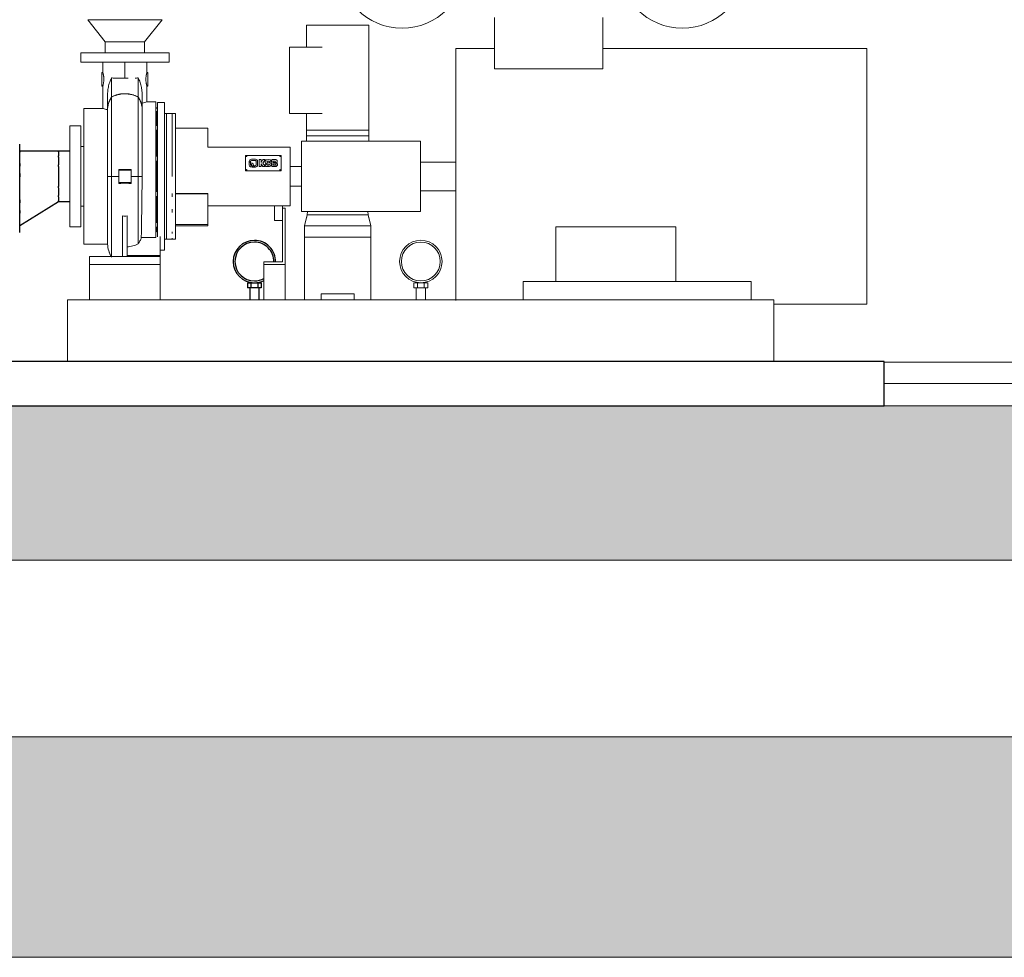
# Model space of a CAD drawing. Header units: centimetres. Extents: x -1589 to 108054, y -205274 to 31709.
# Tile 210 of 256: x 22280 to 22503, y 27257 to 27469. Entities that reach past the tile are written whole.
import ezdxf

# ---------------------------------------------------------------- set-up
doc = ezdxf.new("R2010")
doc.units = ezdxf.units.CM
doc.header["$LTSCALE"] = 0.01
doc.header["$MEASUREMENT"] = 0
doc.layers.add('2_stropy.ISTN', color=7, linetype='Continuous')
for name, color, linetype, lineweight in [('A-ANNO-NOTE', 7, 'Continuous', 30), ('M-EQPM', 7, 'Continuous', 18), ('P-PIPE', 7, 'Continuous', 9)]:
    doc.layers.add(name, color=color, linetype=linetype, lineweight=lineweight)
doc.layers.add('A-FLOR', color=7, linetype='Continuous', lineweight=25, true_color=0x007f00)
doc.layers.add('Etanorm FXV 3e configured-BIM Data 100-080-250 LOD-200_dwg', color=7, linetype='Continuous', lineweight=18, true_color=0x767676)

msp = doc.modelspace()

# ---------------------------------------------------------------- hatches: boundary and pattern name
at = {"layer": '2_stropy.ISTN', "linetype": 'Continuous', "lineweight": 5}
for points in [[(22715.16588, 27346.83463), (22038.63552, 27346.83463), (22038.63552, 27381.83463), (22715.16588, 27381.83463)], [(22715.16588, 27266.83463), (22715.16588, 27306.83463), (21947.63525, 27306.83463), (21947.63525, 27266.83463)], [(22715.16588, 27256.83463), (22715.16588, 27266.83463), (21947.63525, 27266.83463), (21947.63525, 27256.83463)]]:
    msp.add_hatch(color=8, dxfattribs=at).paths.add_polyline_path(points)

# ---------------------------------------------------------------- linework, layer by layer
at = {"color": 26, "lineweight": 18, "true_color": 0x7f1f00}
for p, q in [((22387.24914, 27469.83463), (22387.24914, 27458.18158)), ((22411.74914, 27458.18158), (22411.74914, 27469.83463)), ((22387.24914, 27462.83463), (22378.49914, 27462.83463)), ((22378.49914, 27433.83463), (22378.49914, 27462.83463)), ((22471.59914, 27462.83463), (22411.74914, 27462.83463)), ((22471.59914, 27462.83463), (22471.59914, 27433.83463)), ((22293.49914, 27461.83463), (22293.49914, 27459.73463)), ((22293.49914, 27461.83463), (22313.49914, 27461.83463)), ((22313.49914, 27459.73463), (22293.49914, 27459.73463)), ((22298.49914, 27459.73463), (22298.49914, 27457.36546)), ((22308.49914, 27457.36546), (22308.49914, 27459.73463)), ((22313.49914, 27459.73463), (22313.49914, 27461.83463)), ((22411.74914, 27458.18158), (22387.24914, 27458.18158)), ((22298.49978, 27457.36613), (22298.29914, 27457.36613)), ((22298.29914, 27455.83463), (22298.29914, 27457.36613)), ((22298.29914, 27455.83463), (22298.29914, 27454.30313)), ((22300.49914, 27456.13617), (22300.49914, 27451.84302)), ((22306.49914, 27451.84302), (22306.49914, 27456.13617)), ((22308.69914, 27457.36613), (22308.4985, 27457.36613)), ((22308.69914, 27457.36613), (22308.69914, 27455.83463)), ((22308.69914, 27454.30313), (22308.69914, 27455.83463)), ((22298.29914, 27454.30313), (22298.49978, 27454.30313)), ((22298.49914, 27454.3038), (22298.49914, 27449.23826)), ((22308.4985, 27454.30313), (22308.69914, 27454.30313)), ((22308.49914, 27450.73449), (22308.49914, 27454.3038)), ((22298.49953, 27449.23863), (22294.19914, 27449.23863)), ((22294.19914, 27433.83463), (22294.19914, 27449.23863)), ((22299.57582, 27448.96087), (22299.57581, 27448.99732)), ((22310.49914, 27450.73463), (22308.49898, 27450.73463)), ((22310.49914, 27419.95043), (22310.49914, 27450.73463)), ((22310.90914, 27449.35648), (22310.49914, 27449.35648)), ((22310.90914, 27449.35648), (22310.49914, 27449.35648)), ((22310.69914, 27449.23863), (22310.49914, 27449.23863)), ((22310.69914, 27448.58843), (22310.69914, 27445.30492)), ((22312.50914, 27450.58463), (22310.90914, 27450.58463)), ((22310.90914, 27433.83463), (22310.90914, 27450.58463)), ((22312.50914, 27450.58463), (22312.50914, 27433.83463)), ((22310.90914, 27448.08463), (22310.49914, 27448.08463)), ((22310.69914, 27448.25648), (22310.90914, 27448.25648)), ((22310.69914, 27448.25648), (22310.90914, 27448.25648)), ((22314.20914, 27448.08463), (22312.50914, 27448.08463)), ((22314.95914, 27448.08463), (22312.90914, 27448.08463)), ((22312.90914, 27433.83463), (22312.90914, 27448.08463)), ((22314.20914, 27448.08463), (22314.20914, 27433.83463)), ((22314.95914, 27448.08463), (22314.95914, 27433.83463)), ((22293.49914, 27445.28463), (22290.99914, 27445.28463)), ((22290.99914, 27422.38463), (22290.99914, 27445.28463)), ((22293.49914, 27445.28463), (22293.49914, 27422.38463)), ((22310.90914, 27445.34479), (22310.49914, 27445.34479)), ((22310.49914, 27444.24479), (22310.90914, 27444.24479)), ((22310.69914, 27444.34478), (22310.69914, 27438.32586)), ((22322.30914, 27444.73463), (22314.95914, 27444.73463)), ((22322.30914, 27444.73463), (22322.30914, 27440.48463)), ((22294.19914, 27440.58463), (22293.49914, 27440.58463)), ((22322.30914, 27440.48463), (22340.94314, 27440.48463)), ((22340.94314, 27427.18463), (22340.94314, 27440.48463)), ((22310.90914, 27438.39633), (22310.49914, 27438.39633)), ((22302.09914, 27435.23463), (22302.09914, 27435.40212)), ((22302.09914, 27435.23463), (22302.09914, 27432.43463)), ((22304.89914, 27435.23463), (22302.09914, 27435.23463)), ((22304.89914, 27435.40212), (22304.89914, 27435.23463)), ((22304.89914, 27432.43463), (22304.89914, 27435.23463)), ((22310.49914, 27437.29633), (22310.90914, 27437.29633)), ((22310.69914, 27437.38092), (22310.69914, 27430.28811)), ((22343.49914, 27436.08463), (22340.94314, 27436.08463)), ((22378.49914, 27437.08463), (22370.49914, 27437.08463)), ((22294.19914, 27433.83463), (22294.19914, 27418.43064)), ((22300.49914, 27433.83463), (22299.57578, 27433.83463)), ((22300.49914, 27415.5406), (22300.49914, 27433.83463)), ((22306.49914, 27433.83463), (22306.49914, 27418.52855)), ((22307.13319, 27433.83463), (22306.49914, 27433.83463)), ((22307.40902, 27433.83463), (22307.14724, 27433.83463)), ((22310.90914, 27420.08907), (22310.90914, 27433.83463)), ((22312.50914, 27417.08463), (22312.50914, 27433.83463)), ((22312.90914, 27433.83463), (22312.90914, 27419.58463)), ((22314.95914, 27424.20071), (22314.95914, 27433.83463)), ((22378.49914, 27433.83463), (22378.49914, 27405.69699)), ((22471.59914, 27433.83463), (22471.59914, 27404.83463)), ((22302.09914, 27432.43463), (22302.09914, 27432.2166)), ((22304.89914, 27432.43463), (22302.09914, 27432.43463)), ((22304.89914, 27432.2166), (22304.89914, 27432.43463)), ((22340.94314, 27431.58463), (22343.49914, 27431.58463)), ((22310.90914, 27430.37294), (22310.49914, 27430.37294)), ((22310.49914, 27429.27294), (22310.90914, 27429.27294)), ((22310.69914, 27429.33932), (22310.69914, 27423.32677)), ((22314.20914, 27429.97325), (22314.20914, 27429.21781)), ((22322.30914, 27429.93463), (22314.95914, 27429.93463)), ((22322.30914, 27429.83463), (22314.95914, 27429.83463)), ((22322.30914, 27429.93463), (22322.30914, 27429.83463)), ((22322.30914, 27429.83463), (22322.30914, 27422.93463)), ((22370.49914, 27430.58463), (22378.49914, 27430.58463)), ((22293.49914, 27427.08463), (22294.19914, 27427.08463)), ((22314.20914, 27426.39524), (22314.20914, 27425.61556)), ((22340.94314, 27427.18463), (22322.30914, 27427.18463)), ((22337.40914, 27427.18463), (22337.40914, 27423.83463)), ((22339.20914, 27426.63463), (22339.20914, 27427.18463)), ((22339.20914, 27414.43463), (22339.20914, 27426.63463)), ((22339.80914, 27426.63463), (22339.20914, 27426.63463)), ((22339.80914, 27413.83463), (22339.80914, 27426.63463)), ((22302.99914, 27415.63463), (22302.99914, 27424.85995)), ((22303.99914, 27415.63463), (22303.99914, 27424.85995)), ((22314.95914, 27422.93463), (22314.95914, 27424.20071)), ((22290.99914, 27422.38463), (22293.49914, 27422.38463)), ((22310.90914, 27423.42448), (22310.49914, 27423.42448)), ((22310.49914, 27422.32448), (22310.90914, 27422.32448)), ((22310.69914, 27422.36994), (22310.69914, 27421.25092)), ((22314.95914, 27419.58463), (22314.95914, 27422.93463)), ((22314.95914, 27422.93463), (22322.30914, 27422.93463)), ((22314.95914, 27422.63463), (22322.30914, 27422.63463)), ((22322.30914, 27422.93463), (22322.30914, 27422.63463)), ((22337.40914, 27423.83463), (22339.20914, 27423.83463)), ((22401.09914, 27422.39883), (22428.29914, 27422.39883)), ((22401.09914, 27422.39883), (22401.09914, 27410.03463)), ((22428.29914, 27410.03463), (22428.29914, 27422.39883)), ((22310.49914, 27419.95043), (22307.21683, 27419.95043)), ((22310.49914, 27421.25092), (22310.69914, 27421.25092)), ((22311.49914, 27415.88463), (22311.49914, 27420.18974)), ((22312.50914, 27419.58463), (22314.20914, 27419.58463)), ((22312.90914, 27419.58463), (22314.95914, 27419.58463)), ((22314.20914, 27421.28145), (22314.20914, 27420.87238)), ((22314.20914, 27419.83238), (22314.20914, 27419.72968)), ((22314.20914, 27419.72259), (22314.20914, 27419.58463)), ((22294.19914, 27418.43064), (22299.5826, 27418.43064)), ((22299.61283, 27418.0508), (22299.5826, 27418.43064)), ((22299.74937, 27417.28374), (22299.662, 27417.70303)), ((22311.49914, 27415.63463), (22295.49914, 27415.63463)), ((22295.49914, 27415.63463), (22295.49914, 27413.83463)), ((22300.00624, 27416.48493), (22299.83798, 27416.96225)), ((22300.42944, 27415.6319), (22300.11662, 27416.22707)), ((22311.49914, 27415.88463), (22303.99914, 27415.88463)), ((22311.49914, 27417.08463), (22312.50914, 27417.08463)), ((22311.49914, 27415.88463), (22311.49914, 27415.63463)), ((22311.49914, 27413.83463), (22311.49914, 27415.63463)), ((22295.49914, 27413.83463), (22311.49914, 27413.83463)), ((22339.20914, 27414.43463), (22335.00914, 27414.43463)), ((22335.00914, 27414.43463), (22335.00914, 27413.83463)), ((22335.00914, 27413.83463), (22339.80914, 27413.83463)), ((22393.69914, 27405.83463), (22393.69914, 27410.03463)), ((22445.39914, 27410.03463), (22393.69914, 27410.03463)), ((22445.39914, 27405.83463), (22445.39914, 27410.03463)), ((22290.49914, 27405.83463), (22450.49914, 27405.83463)), ((22290.49914, 27405.83463), (22290.49914, 27391.83463)), ((22450.49914, 27391.83463), (22450.49914, 27405.83463)), ((22450.49914, 27404.83463), (22471.59914, 27404.83463))]:
    msp.add_line(p, q, dxfattribs=at)
at = {"color": 253, "lineweight": 18, "true_color": 0x999999}
for p, q in [((22370.49914, 27441.83463), (22343.49914, 27441.83463)), ((22343.49914, 27433.83463), (22343.49914, 27441.83463)), ((22370.49914, 27441.83463), (22370.49914, 27433.83463)), ((22343.49914, 27433.83463), (22343.49914, 27425.83463)), ((22370.49914, 27425.83463), (22370.49914, 27433.83463)), ((22343.49914, 27425.83463), (22370.49914, 27425.83463)), ((22295.49914, 27413.83463), (22295.49914, 27405.83463)), ((22311.49914, 27413.83463), (22311.49914, 27405.83463)), ((22339.80914, 27413.83463), (22335.00914, 27413.83463)), ((22335.00914, 27413.83463), (22335.00914, 27405.83463)), ((22339.80914, 27413.83463), (22339.80914, 27405.83463))]:
    msp.add_line(p, q, dxfattribs=at)
at = {"color": 26, "lineweight": 18, "true_color": 0x7f1f00, "flags": 128}
for points in [[(22303.49914, 27459.73463), (22303.49914, 27458.84581), (22303.49914, 27457.45139), (22303.49914, 27456.05698)], [(22303.49914, 27456.05698), (22303.49914, 27457.45139), (22303.49914, 27458.84581), (22303.49914, 27459.73463)], [(22299.57578, 27448.94458), (22299.57578, 27449.01282), (22299.57578, 27449.0827), (22299.57578, 27449.15421), (22299.57578, 27449.22734), (22299.57578, 27449.30209), (22299.57578, 27449.37843), (22299.57578, 27449.45636), (22299.57578, 27449.53587), (22299.57578, 27449.61696), (22299.57578, 27449.6996), (22299.57578, 27449.7838), (22299.57578, 27449.86953), (22299.57578, 27449.95679), (22299.57578, 27450.04556), (22299.57578, 27450.13584), (22299.57578, 27450.22762), (22299.57578, 27450.32087), (22299.57578, 27450.41559), (22299.57578, 27450.51177), (22299.57578, 27450.60939), (22299.57578, 27450.70844), (22299.57578, 27450.80892), (22299.57578, 27450.91079), (22299.57578, 27451.01406), (22299.57578, 27451.11871), (22299.57578, 27451.22472), (22299.57578, 27451.33209), (22299.57578, 27451.44079), (22299.57578, 27451.55081), (22299.57578, 27451.66214), (22299.57578, 27451.77477), (22299.57578, 27451.88868), (22299.57578, 27452.00385), (22299.57578, 27452.04409)], [(22306.49914, 27433.83463), (22306.49973, 27436.28826), (22306.49913, 27438.70772), (22306.50013, 27441.05528), (22306.49964, 27443.29531), (22306.49963, 27445.39483), (22306.50014, 27447.32201), (22306.49913, 27449.05118), (22306.49973, 27450.55264), (22306.49914, 27451.80586)], [(22307.30791, 27450.00108), (22306.99708, 27450.95539), (22306.49914, 27451.84302)], [(22307.4225, 27452.0434), (22307.4225, 27451.9278), (22307.4225, 27451.81346), (22307.4225, 27451.7004), (22307.4225, 27451.58862), (22307.4225, 27451.47815), (22307.4225, 27451.36899), (22307.4225, 27451.26117), (22307.4225, 27451.1547), (22307.4225, 27451.04958), (22307.4225, 27450.94584), (22307.4225, 27450.84349), (22307.4225, 27450.74254), (22307.4225, 27450.643), (22307.4225, 27450.54489), (22307.4225, 27450.44822), (22307.4225, 27450.353), (22307.4225, 27450.25924), (22307.4225, 27450.16696), (22307.4225, 27450.07617), (22307.4225, 27449.98689), (22307.4225, 27449.89911), (22307.4225, 27449.81285), (22307.4225, 27449.72813), (22307.4225, 27449.64496), (22307.4225, 27449.56334), (22307.4225, 27449.51686)], [(22299.57578, 27433.83463), (22299.57578, 27433.99416), (22299.57578, 27434.15367), (22299.57578, 27434.31316), (22299.57578, 27434.4726), (22299.57578, 27434.63199), (22299.57578, 27434.7913), (22299.57578, 27434.95054), (22299.57578, 27435.10967), (22299.57578, 27435.26869), (22299.57578, 27435.42759), (22299.57578, 27435.58634), (22299.57578, 27435.74494), (22299.57578, 27435.90337), (22299.57578, 27436.06163), (22299.57578, 27436.21968), (22299.57578, 27436.37752), (22299.57578, 27436.53514), (22299.57578, 27436.69253), (22299.57578, 27436.84966), (22299.57578, 27437.00652), (22299.57578, 27437.16311), (22299.57578, 27437.3194), (22299.57578, 27437.47538), (22299.57578, 27437.63105), (22299.57578, 27437.78638), (22299.57578, 27437.94136), (22299.57578, 27438.09598), (22299.57578, 27438.25023), (22299.57578, 27438.40408), (22299.57578, 27438.55754), (22299.57578, 27438.71057), (22299.57578, 27438.86318), (22299.57578, 27439.01535), (22299.57578, 27439.16706), (22299.57578, 27439.3183), (22299.57578, 27439.46905), (22299.57578, 27439.61931), (22299.57578, 27439.76906), (22299.57578, 27439.91829), (22299.57578, 27440.06698), (22299.57578, 27440.21513), (22299.57578, 27440.36271), (22299.57578, 27440.50971), (22299.57578, 27440.65613), (22299.57578, 27440.80195), (22299.57578, 27440.94715), (22299.57578, 27441.09173), (22299.57578, 27441.23567), (22299.57578, 27441.37895), (22299.57578, 27441.52158), (22299.57578, 27441.66352), (22299.57578, 27441.80478), (22299.57578, 27441.94533), (22299.57578, 27442.08517), (22299.57578, 27442.22428), (22299.57578, 27442.36265), (22299.57578, 27442.50027), (22299.57578, 27442.63713), (22299.57578, 27442.77321), (22299.57578, 27442.90851), (22299.57578, 27443.04301), (22299.57578, 27443.17669), (22299.57578, 27443.30955), (22299.57578, 27443.44158), (22299.57578, 27443.57276), (22299.57578, 27443.70309), (22299.57578, 27443.83254), (22299.57578, 27443.96112), (22299.57578, 27444.0888), (22299.57578, 27444.21558), (22299.57578, 27444.34144), (22299.57578, 27444.46638), (22299.57578, 27444.59039), (22299.57578, 27444.71344), (22299.57578, 27444.83554), (22299.57578, 27444.95667), (22299.57578, 27445.07682), (22299.57578, 27445.19597), (22299.57578, 27445.31413), (22299.57578, 27445.43128), (22299.57578, 27445.5474), (22299.57578, 27445.6625), (22299.57578, 27445.77655), (22299.57578, 27445.88955), (22299.57578, 27446.00149), (22299.57578, 27446.11235), (22299.57578, 27446.22214), (22299.57578, 27446.33083), (22299.57578, 27446.43843), (22299.57578, 27446.54491), (22299.57578, 27446.65027), (22299.57578, 27446.75451), (22299.57578, 27446.8576), (22299.57578, 27446.95955), (22299.57578, 27447.06035), (22299.57578, 27447.15998), (22299.57578, 27447.25843), (22299.57578, 27447.3557), (22299.57578, 27447.45179), (22299.57578, 27447.54667), (22299.57578, 27447.64034), (22299.57578, 27447.7328), (22299.57578, 27447.82403), (22299.57578, 27447.91404), (22299.57578, 27448.0028), (22299.57578, 27448.09031), (22299.57578, 27448.17657), (22299.57578, 27448.26157), (22299.57578, 27448.34529), (22299.57578, 27448.42774), (22299.57578, 27448.5089), (22299.57578, 27448.58877), (22299.57578, 27448.66734), (22299.57578, 27448.7446), (22299.57578, 27448.82055), (22299.57578, 27448.89518), (22299.57578, 27448.96848), (22299.57578, 27448.98003)], [(22307.40902, 27433.83463), (22307.40927, 27435.92567), (22307.41, 27437.98462), (22307.41116, 27439.9798), (22307.41267, 27441.88055), (22307.41442, 27443.65763), (22307.41628, 27445.28371), (22307.41812, 27446.73382), (22307.41978, 27447.98566), (22307.42115, 27449.01979)], [(22299.57578, 27421.45981), (22299.57578, 27421.54861), (22299.57578, 27421.6387), (22299.57578, 27421.73005), (22299.57578, 27421.82267), (22299.57578, 27421.91655), (22299.57578, 27422.01166), (22299.57578, 27422.10802), (22299.57578, 27422.2056), (22299.57578, 27422.3044), (22299.57578, 27422.4044), (22299.57578, 27422.50561), (22299.57578, 27422.60801), (22299.57578, 27422.71158), (22299.57578, 27422.81633), (22299.57578, 27422.92224), (22299.57578, 27423.0293), (22299.57578, 27423.1375), (22299.57578, 27423.24683), (22299.57578, 27423.35728), (22299.57578, 27423.46884), (22299.57578, 27423.5815), (22299.57578, 27423.69524), (22299.57578, 27423.81007), (22299.57578, 27423.92596), (22299.57578, 27424.04292), (22299.57578, 27424.16091), (22299.57578, 27424.27994), (22299.57578, 27424.4), (22299.57578, 27424.52106), (22299.57578, 27424.64313), (22299.57578, 27424.76618), (22299.57578, 27424.89022), (22299.57578, 27425.01522), (22299.57578, 27425.14117), (22299.57578, 27425.26807), (22299.57578, 27425.39589), (22299.57578, 27425.52464), (22299.57578, 27425.65429), (22299.57578, 27425.78484), (22299.57578, 27425.91627), (22299.57578, 27426.04856), (22299.57578, 27426.18172), (22299.57578, 27426.31572), (22299.57578, 27426.45055), (22299.57578, 27426.5862), (22299.57578, 27426.72266), (22299.57578, 27426.85992), (22299.57578, 27426.99795), (22299.57578, 27427.13675), (22299.57578, 27427.27631), (22299.57578, 27427.41661), (22299.57578, 27427.55764), (22299.57578, 27427.69938), (22299.57578, 27427.84183), (22299.57578, 27427.98497), (22299.57578, 27428.12878), (22299.57578, 27428.27325), (22299.57578, 27428.41838), (22299.57578, 27428.56413), (22299.57578, 27428.71051), (22299.57578, 27428.8575), (22299.57578, 27429.00508), (22299.57578, 27429.15324), (22299.57578, 27429.30196), (22299.57578, 27429.45124), (22299.57578, 27429.60106), (22299.57578, 27429.7514), (22299.57578, 27429.90225), (22299.57578, 27430.05359), (22299.57578, 27430.20542), (22299.57578, 27430.35771), (22299.57578, 27430.51046), (22299.57578, 27430.66365), (22299.57578, 27430.81726), (22299.57578, 27430.97128), (22299.57578, 27431.12569), (22299.57578, 27431.28049), (22299.57578, 27431.43565), (22299.57578, 27431.59116), (22299.57578, 27431.74702), (22299.57578, 27431.90319), (22299.57578, 27432.05967), (22299.57578, 27432.21645), (22299.57578, 27432.3735), (22299.57578, 27432.53082), (22299.57578, 27432.68839), (22299.57578, 27432.84619), (22299.57578, 27433.00421), (22299.57578, 27433.16243), (22299.57578, 27433.32085), (22299.57578, 27433.47944), (22299.57578, 27433.63819), (22299.57578, 27433.79708), (22299.57578, 27433.95611), (22299.57578, 27434.11525), (22299.57578, 27434.17928)], [(22307.21683, 27419.95043), (22307.24142, 27421.20973), (22307.26773, 27422.65225), (22307.29465, 27424.25701), (22307.32108, 27426.00069), (22307.34598, 27427.85795), (22307.3684, 27429.80178), (22307.38754, 27431.80396), (22307.4028, 27433.83463)]]:
    msp.add_lwpolyline(points, dxfattribs=at)
at = {"color": 26, "lineweight": 18, "true_color": 0x7f1f00}
msp.add_arc((22305.57578, 27418.71656), 6, 182.7647278, 211.0035903, dxfattribs=at)
for centre, ratio, start_param, end_param in [((22305.57578, 27448.94458), 0.906307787, 2.579435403, 3.145291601), ((22303.49914, 27447.13371), 0.906307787, 1.576780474, 2.094395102), ((22303.49914, 27447.13371), 0.906307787, 1.963495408, 2.094395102), ((22303.49914, 27447.13371), 0.906307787, 1.832595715, 1.958259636), ((22303.49914, 27447.13371), 0.906307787, 1.701696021, 1.82667531), ((22303.49914, 27447.13371), 0.906307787, 1.576823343, 1.699585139), ((22303.49914, 27447.13371), 0.906307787, 1.047197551, 1.576780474), ((22303.49914, 27447.13371), 0.906307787, 1.570796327, 1.573455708), ((22303.49914, 27447.13371), 0.906307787, 1.374865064, 1.439896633), ((22303.49914, 27447.13371), 0.906307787, 1.236958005, 1.308996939), ((22303.49914, 27447.13371), 0.906307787, 1.047197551, 1.178097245), ((22305.57578, 27448.98003), 0.891006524, 3.13835778, 3.14159888)]:
    msp.add_ellipse(centre, major_axis=(6, 0), ratio=ratio, start_param=start_param, end_param=end_param, dxfattribs=at)
for points, knots in [([(22298.73946, 27455.83463), (22298.73821, 27455.92441), (22298.732, 27456.10366), (22298.71598, 27456.32013), (22298.69632, 27456.48477), (22298.67801, 27456.60306), (22298.65805, 27456.71539), (22298.63868, 27456.82105), (22298.61874, 27456.91908), (22298.59716, 27457.00879), (22298.57622, 27457.08975), (22298.55806, 27457.16148), (22298.54204, 27457.22342), (22298.52691, 27457.27488), (22298.51435, 27457.31539), (22298.50854, 27457.33485), (22298.50628, 27457.34265)], [0, 0, 0, 0, 0.0555555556, 0.1111111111, 0.1388888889, 0.1666666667, 0.1944444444, 0.2222222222, 0.25, 0.2777777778, 0.3055555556, 0.3333333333, 0.3611111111, 0.3888888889, 0.4166666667, 0.4444444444, 0.4444444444, 0.4444444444, 0.4444444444]), ([(22299.57761, 27451.82551), (22299.57487, 27452.01571), (22299.57751, 27452.3967), (22299.60569, 27452.96914), (22299.66561, 27453.52855), (22299.76001, 27454.08559), (22299.88779, 27454.63003), (22300.1023, 27455.32363), (22300.32175, 27455.81838), (22300.49914, 27456.13617)], [0.4, 0.4, 0.4, 0.4, 0.475, 0.55, 0.625, 0.7, 0.775, 0.85, 1, 1, 1, 1]), ([(22306.49914, 27456.13617), (22306.68248, 27455.80516), (22306.98267, 27455.11633), (22307.25584, 27454.08921), (22307.36683, 27453.25408), (22307.41043, 27452.6616), (22307.42397, 27452.21495), (22307.42207, 27451.86632), (22307.41707, 27451.66751), (22307.41556, 27451.61783)], [0, 0, 0, 0, 0.2, 0.4, 0.55, 0.625, 0.7, 0.775, 0.8, 0.8, 0.8, 0.8]), ([(22308.49197, 27457.34257), (22308.48736, 27457.32694), (22308.47644, 27457.29193), (22308.45623, 27457.22334), (22308.44278, 27457.17173), (22308.43125, 27457.1255), (22308.41844, 27457.07608), (22308.40107, 27457.00849), (22308.37943, 27456.91862), (22308.35949, 27456.82048), (22308.34013, 27456.71486), (22308.3202, 27456.60266), (22308.30192, 27456.48454), (22308.2823, 27456.32008), (22308.26629, 27456.10368), (22308.26007, 27455.92444), (22308.25881, 27455.83463)], [0.5555555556, 0.5555555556, 0.5555555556, 0.5555555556, 0.6111111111, 0.6388888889, 0.6666666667, 0.6805555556, 0.6944444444, 0.7222222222, 0.75, 0.7777777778, 0.8055555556, 0.8333333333, 0.8611111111, 0.8888888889, 0.9444444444, 1, 1, 1, 1]), ([(22308.49208, 27454.32676), (22308.48974, 27454.33445), (22308.47953, 27454.36821), (22308.4564, 27454.44777), (22308.42657, 27454.55875), (22308.40138, 27454.65991), (22308.37493, 27454.77462), (22308.34109, 27454.93938), (22308.28345, 27455.28083), (22308.25992, 27455.60158), (22308.25881, 27455.83463)], [0.5555555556, 0.5555555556, 0.5555555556, 0.5555555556, 0.5833333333, 0.6527777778, 0.6875, 0.7222222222, 0.7569444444, 0.7916666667, 0.8611111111, 1, 1, 1, 1]), ([(22299.60639, 27449.45565), (22299.62402, 27449.61296), (22299.70283, 27450.10087), (22299.96189, 27450.91402), (22300.29823, 27451.51485), (22300.49914, 27451.8052)], [0.1759312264, 0.1759312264, 0.1759312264, 0.1759312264, 0.3333333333, 0.6666666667, 1, 1, 1, 1]), ([(22300.49914, 27433.83463), (22300.49834, 27435.4734), (22300.50021, 27437.93486), (22300.49764, 27441.07306), (22300.49935, 27444.44075), (22300.49862, 27448.43702), (22300.49814, 27450.86913), (22300.49914, 27451.8052)], [0, 0, 0, 0, 0.222222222, 0.333333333, 0.444444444, 0.722222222, 1, 1, 1, 1]), ([(22300.49914, 27451.8052), (22300.86923, 27451.9976), (22301.63222, 27452.306), (22302.76956, 27452.52473), (22303.65637, 27452.54534), (22304.27659, 27452.49385), (22304.74376, 27452.42097), (22305.20438, 27452.31553), (22305.79524, 27452.13367), (22306.22229, 27451.94932), (22306.49914, 27451.8052)], [0, 0, 0, 0, 0.2, 0.4, 0.55, 0.625, 0.7, 0.775, 0.85, 1, 1, 1, 1]), ([(22299.5511, 27448.93006), (22299.45144, 27448.9561), (22299.14848, 27449.03824), (22298.74975, 27449.15782), (22298.53325, 27449.22758), (22298.49923, 27449.23857), (22298.49921, 27449.23858)], [0.0695510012, 0.0695510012, 0.0695510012, 0.0695510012, 0.125, 0.25, 0.375, 0.4418750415, 0.4418750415, 0.4418750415, 0.4418750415]), ([(22307.42919, 27450.45082), (22307.64709, 27450.50438), (22308.05456, 27450.60435), (22308.41952, 27450.7113), (22308.49899, 27450.73463), (22308.49912, 27450.73464)], [0.0168062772, 0.0168062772, 0.0168062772, 0.0168062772, 0.125, 0.25, 0.3553048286, 0.3553048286, 0.3553048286, 0.3553048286]), ([(22299.5826, 27418.43064), (22299.5825, 27418.43064), (22299.58185, 27418.62746), (22299.57882, 27419.51363), (22299.57579, 27420.94254), (22299.57546, 27422.87885), (22299.57899, 27424.48834), (22299.58254, 27425.3914), (22299.58279, 27425.4537)], [0, 0, 0, 0, 0.125, 0.25, 0.375, 0.5, 0.625, 0.6342125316, 0.6342125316, 0.6342125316, 0.6342125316])]:
    msp.add_open_spline(points, degree=3, knots=knots, dxfattribs=at)
for points in [[(22298.73946, 27455.83463), (22298.73901, 27455.7414), (22298.73348, 27455.56018), (22298.71263, 27455.30721), (22298.67901, 27455.06373), (22298.63912, 27454.8449), (22298.59667, 27454.65693), (22298.55725, 27454.50253), (22298.525, 27454.38997), (22298.51101, 27454.34234), (22298.50631, 27454.3267)], [(22300.49914, 27456.13617), (22300.71305, 27456.11102), (22300.94006, 27456.09151), (22301.17749, 27456.0795)], [(22300.49914, 27456.13617), (22300.71305, 27456.11102), (22301.16708, 27456.07201), (22301.91059, 27456.05842), (22302.69521, 27456.05667), (22303.23127, 27456.05635), (22303.49914, 27456.05698)], [(22300.61939, 27456.12402), (22300.57898, 27456.12781), (22300.53889, 27456.13185), (22300.49914, 27456.13617)], [(22301.20075, 27456.07835), (22301.43109, 27456.06719), (22301.67106, 27456.06287), (22301.91744, 27456.0604)], [(22301.94787, 27456.0601), (22302.19295, 27456.05779), (22302.44421, 27456.05724), (22302.69846, 27456.05688)], [(22303.46323, 27456.05694), (22303.21824, 27456.05609), (22302.71819, 27456.05735), (22302.2052, 27456.06183), (22301.95173, 27456.06564)], [(22302.71483, 27456.05686), (22302.96241, 27456.05652), (22303.21275, 27456.05637), (22303.4631, 27456.0569)], [(22304.22789, 27456.06213), (22304.09887, 27456.06097), (22303.8421, 27456.05887), (22303.58618, 27456.05739), (22303.46323, 27456.05694)], [(22305.82061, 27456.07944), (22306.05828, 27456.09145), (22306.28521, 27456.11098), (22306.49914, 27456.13617)], [(22306.49914, 27456.13617), (22306.44934, 27456.13125), (22306.39904, 27456.12671), (22306.34828, 27456.12254)], [(22306.49914, 27451.8052), (22306.69377, 27451.52379), (22307.02167, 27450.94201), (22307.33434, 27449.99409), (22307.41347, 27449.34883), (22307.42153, 27449.01979)], [(22298.49921, 27449.23858), (22298.4992, 27449.23858), (22298.50812, 27449.2357), (22298.52601, 27449.22993)], [(22299.57582, 27448.92447), (22299.57619, 27449.01371), (22299.57891, 27449.10255), (22299.584, 27449.19106)], [(22307.41907, 27449.86105), (22307.43506, 27449.62616), (22307.43588, 27449.34498), (22307.42153, 27449.01979)], [(22308.49912, 27450.73464), (22308.49913, 27450.73464), (22308.49789, 27450.73427), (22308.49539, 27450.73352)], [(22302.09914, 27435.40212), (22302.41184, 27435.38189), (22303.03611, 27435.35492), (22303.96319, 27435.35495), (22304.58688, 27435.38191), (22304.89914, 27435.40212)], [(22299.57585, 27434.17753), (22299.57586, 27434.12036), (22299.57589, 27434.00605), (22299.57592, 27433.89176), (22299.57593, 27433.83463)], [(22300.49914, 27433.83463), (22300.7501, 27433.83463), (22301.27343, 27433.83463), (22301.82273, 27433.83463), (22302.09914, 27433.83463)], [(22304.89914, 27433.83463), (22305.17581, 27433.83463), (22305.72537, 27433.83463), (22306.24843, 27433.83463), (22306.49914, 27433.83463)], [(22304.89914, 27432.2166), (22304.58683, 27432.2374), (22303.96307, 27432.26513), (22303.03407, 27432.26509), (22302.41096, 27432.23738), (22302.09914, 27432.2166)], [(22302.99914, 27424.85995), (22303.16581, 27424.84106), (22303.49914, 27424.82217), (22303.83247, 27424.84106), (22303.99914, 27424.85995)], [(22299.57586, 27421.86403), (22299.5758, 27421.70036), (22299.57578, 27421.54189), (22299.57579, 27421.38898)], [(22307.21683, 27419.95043), (22307.13901, 27419.69938), (22306.94157, 27419.21135), (22306.66055, 27418.75146), (22306.49914, 27418.52855)], [(22303.99914, 27417.85002), (22304.44451, 27417.88328), (22305.30654, 27418.02962), (22306.11117, 27418.33563), (22306.49914, 27418.52855)]]:
    msp.add_open_spline(points, degree=3, dxfattribs=at)
at = {"layer": '2_stropy.ISTN', "color": 8, "linetype": 'Continuous', "lineweight": 5}
for p, q in [((22625.68933, 27381.83463), (22181.13552, 27381.83463)), ((22715.16588, 27346.83463), (22038.63552, 27346.83463)), ((22715.16588, 27306.83463), (22038.63552, 27306.83463)), ((22715.16588, 27256.83463), (21947.63525, 27256.83463))]:
    msp.add_line(p, q, dxfattribs=at)
at = {"layer": 'A-ANNO-NOTE', "lineweight": 9}
for centre in [(22366.2995, 27481.72114), (22429.79249, 27481.72114)]:
    msp.add_circle(centre, 14.3207, dxfattribs=at)
at = {"layer": 'A-FLOR'}
for p, q in [((22475.49914, 27391.83463), (22275.49914, 27391.83463)), ((22475.49914, 27381.83463), (22475.49914, 27391.83463)), ((22275.49914, 27381.83463), (22475.49914, 27381.83463))]:
    msp.add_line(p, q, dxfattribs=at)
at = {"layer": 'Etanorm FXV 3e configured-BIM Data 100-080-250 LOD-200_dwg', "lineweight": 18}
for p, q in [((22330.84392, 27438.56303), (22338.88992, 27438.56303)), ((22330.84392, 27438.56303), (22330.84392, 27435.10623)), ((22332.15909, 27437.41673), (22333.08289, 27437.41673)), ((22333.07296, 27437.72863), (22332.16902, 27437.72863)), ((22334.35287, 27437.61688), (22333.95057, 27437.61688)), ((22333.95057, 27437.61688), (22333.95057, 27436.05238)), ((22334.76291, 27437.61688), (22334.35287, 27437.00896)), ((22334.35287, 27437.00896), (22334.35287, 27437.61688)), ((22334.72054, 27436.83463), (22335.24818, 27437.61688)), ((22335.24818, 27437.61688), (22334.76291, 27437.61688)), ((22337.66961, 27437.61688), (22336.76667, 27437.61688)), ((22336.76667, 27437.61688), (22336.76667, 27436.05238)), ((22338.88992, 27438.56303), (22338.88992, 27435.10623)), ((22331.67832, 27437.23793), (22331.67832, 27437.04075)), ((22331.67832, 27437.04075), (22331.83377, 27437.19621)), ((22331.83377, 27437.12977), (22331.67832, 27436.97431)), ((22331.67832, 27436.97431), (22331.67832, 27436.40651)), ((22331.83377, 27437.19621), (22331.99022, 27437.03976)), ((22331.99022, 27436.97332), (22331.83377, 27437.12977)), ((22331.99022, 27437.03976), (22331.99022, 27437.24786)), ((22331.99022, 27436.40651), (22331.99022, 27436.97332)), ((22332.0379, 27436.86088), (22332.0379, 27436.51832)), ((22332.35872, 27435.94063), (22332.83058, 27435.94063)), ((22332.83058, 27436.25254), (22332.63574, 27436.25254)), ((22332.83058, 27435.94063), (22332.83058, 27436.25254)), ((22333.08289, 27436.25254), (22332.87628, 27436.25254)), ((22332.87628, 27436.25254), (22332.87628, 27435.94063)), ((22332.87628, 27435.94063), (22333.07296, 27435.94063)), ((22333.25176, 27437.24786), (22333.25176, 27436.42141)), ((22333.56366, 27436.43134), (22333.56366, 27437.23793)), ((22333.95057, 27436.05238), (22334.35287, 27436.05238)), ((22334.35287, 27436.05238), (22334.35287, 27436.6603)), ((22334.35287, 27436.6603), (22334.76291, 27436.05238)), ((22335.24818, 27436.05238), (22334.72054, 27436.83463)), ((22334.76291, 27436.05238), (22335.24818, 27436.05238)), ((22335.28263, 27437.13799), (22335.28263, 27437.02466)), ((22335.28263, 27436.55749), (22335.68046, 27436.55749)), ((22335.28263, 27436.55749), (22335.28263, 27436.40885)), ((22335.68046, 27436.55749), (22335.28263, 27436.55749)), ((22335.55614, 27436.71033), (22336.18589, 27436.62246)), ((22335.68046, 27437.14039), (22335.68046, 27437.10678)), ((22335.68046, 27437.10678), (22335.68046, 27437.14039)), ((22335.68046, 27436.55749), (22335.68046, 27436.53293)), ((22335.68046, 27436.53293), (22335.68046, 27436.55749)), ((22336.368, 27436.9175), (22335.77291, 27437.00053)), ((22336.24368, 27437.11177), (22336.24368, 27437.13634)), ((22336.24368, 27437.13634), (22336.24368, 27437.11177)), ((22336.64151, 27437.11177), (22336.24368, 27437.11177)), ((22336.24368, 27437.11177), (22336.64151, 27437.11177)), ((22336.24368, 27436.52888), (22336.24368, 27436.55605)), ((22336.24368, 27436.55605), (22336.24368, 27436.52888)), ((22336.64151, 27437.11177), (22336.64151, 27437.26041)), ((22336.64151, 27436.53127), (22336.64151, 27436.60317)), ((22336.76667, 27436.05238), (22337.62044, 27436.05238)), ((22337.13321, 27437.00673), (22337.13321, 27437.28163)), ((22337.13321, 27437.28163), (22337.48187, 27437.28163)), ((22337.48187, 27437.00673), (22337.13321, 27437.00673)), ((22337.13321, 27436.69159), (22337.60703, 27436.69159)), ((22337.13321, 27436.38763), (22337.13321, 27436.69159)), ((22337.60703, 27436.38763), (22337.13321, 27436.38763)), ((22337.76795, 27436.85251), (22337.66961, 27436.85251)), ((22330.84392, 27435.10623), (22338.88992, 27435.10623))]:
    msp.add_line(p, q, dxfattribs=at)
for centre, radius, start, end in [((22331.05252, 27438.36933), 0.0596, 0, 180), ((22331.05252, 27438.36933), 0.0596, 0, 180), ((22331.05252, 27438.36933), 0.0596, 180, 0), ((22331.05252, 27438.36933), 0.0596, 180, 0), ((22332.16902, 27437.23793), 0.49071, 90, 180), ((22332.15909, 27437.24786), 0.16887, 90, 180), ((22333.07296, 27437.23793), 0.49071, 0, 90), ((22333.08289, 27437.24786), 0.16887, 0, 90), ((22335.74751, 27437.13799), 0.46488, 98.3128569, 180), ((22335.96207, 27435.66954), 1.94892, 77.1783001, 98.31286), ((22336.32414, 27437.26041), 0.31737, 0, 77.1783012), ((22337.66961, 27437.25928), 0.3576, 50.4939549, 90), ((22337.69804, 27437.29377), 0.3129, 46.2108834, 50.4939547), ((22337.64141, 27437.2347), 0.39473, 313.7891166, 46.2108834), ((22338.68132, 27438.36933), 0.0596, 0, 180), ((22338.68132, 27438.36933), 0.0596, 0, 180), ((22338.68132, 27438.36933), 0.0596, 180, 0), ((22338.68132, 27438.36933), 0.0596, 180, 0), ((22331.05252, 27435.29993), 0.0596, 0, 180), ((22331.05252, 27435.29993), 0.0596, 0, 180), ((22331.05252, 27435.29993), 0.0596, 180, 0), ((22331.05252, 27435.29993), 0.0596, 180, 0), ((22332.14518, 27436.40651), 0.46687, 180, 103.2845457), ((22332.14518, 27436.40651), 0.15496, 180, 133.8130615), ((22332.14717, 27436.4075), 0.51256, 294.3765426, 342.4026634), ((22333.07296, 27436.43134), 0.49071, 270, 0), ((22333.08289, 27436.42141), 0.16887, 270, 0), ((22335.6, 27437.02466), 0.31737, 180, 262.0565282), ((22335.6, 27436.40885), 0.31737, 180, 257.1782986), ((22335.96207, 27437.99972), 1.94892, 257.1782997, 278.31286), ((22335.81456, 27437.14039), 0.1341, 95.7391705, 180), ((22335.78774, 27437.10678), 0.10728, 180, 262.0565282), ((22335.81903, 27436.53293), 0.13857, 180, 264.4183337), ((22335.96207, 27435.67268), 1.6092, 84.4183337, 95.7391705), ((22335.96207, 27437.99658), 1.6092, 264.4183337, 275.7391705), ((22336.10511, 27437.13634), 0.13857, 0, 84.4183337), ((22336.10958, 27436.52888), 0.1341, 275.7391705, 0), ((22336.17663, 27436.55605), 0.06705, 0, 82.0565282), ((22336.17663, 27436.53127), 0.46488, 278.3128569, 0), ((22336.32414, 27436.60317), 0.31737, 0, 82.0565282), ((22337.46897, 27437.14418), 0.13806, 275.3599479, 84.6400521), ((22337.51351, 27436.53961), 0.17845, 301.6050279, 58.3949721), ((22337.62044, 27436.49938), 0.447, 270, 7.6345654), ((22337.66961, 27437.21011), 0.3576, 270, 309.5060412), ((22337.76795, 27436.58431), 0.2682, 31.6682433, 90), ((22337.69804, 27437.17562), 0.3129, 309.5060409, 313.7891166), ((22337.65129, 27436.48807), 0.41853, 12.1379676, 34.4987659), ((22337.84196, 27436.52907), 0.2235, 7.6345671, 12.13797), ((22338.68132, 27435.29993), 0.0596, 0, 180), ((22338.68132, 27435.29993), 0.0596, 0, 180), ((22338.68132, 27435.29993), 0.0596, 180, 0), ((22338.68132, 27435.29993), 0.0596, 180, 0)]:
    msp.add_arc(centre, radius, start, end, dxfattribs=at)
at = {"layer": 'M-EQPM'}
for p, q in [((22344.64929, 27468.13463), (22344.64929, 27463.11463)), ((22348.17429, 27468.13463), (22344.64929, 27468.13463)), ((22348.17429, 27468.13463), (22355.22429, 27468.13463)), ((22358.74929, 27468.13463), (22355.22429, 27468.13463)), ((22358.74929, 27444.30463), (22358.74929, 27468.13463)), ((22340.79929, 27463.11463), (22340.79929, 27448.05463)), ((22344.32429, 27463.11463), (22340.79929, 27463.11463)), ((22348.17429, 27463.11463), (22344.32429, 27463.11463)), ((22340.79929, 27448.05463), (22344.32429, 27448.05463)), ((22344.32429, 27448.05463), (22348.17429, 27448.05463)), ((22344.64929, 27448.05463), (22344.64929, 27444.30463)), ((22344.64929, 27444.30463), (22344.64929, 27443.03463)), ((22344.64929, 27444.30463), (22348.17429, 27444.30463)), ((22355.22429, 27444.30463), (22348.17429, 27444.30463)), ((22355.22429, 27444.30463), (22358.74929, 27444.30463)), ((22358.74929, 27443.03463), (22358.74929, 27444.30463)), ((22344.64929, 27443.03463), (22344.64929, 27441.83463)), ((22358.74929, 27443.03463), (22344.64929, 27443.03463)), ((22358.74929, 27443.03463), (22344.64929, 27443.03463)), ((22358.74929, 27441.83463), (22358.74929, 27443.03463)), ((22344.80429, 27425.13463), (22344.19929, 27422.59463)), ((22344.61099, 27424.32311), (22344.80429, 27425.13463)), ((22344.87668, 27425.83463), (22344.80429, 27425.13463)), ((22351.69929, 27425.13463), (22344.80429, 27425.13463)), ((22344.80429, 27425.13463), (22358.59429, 27425.13463)), ((22358.59429, 27425.13463), (22351.69929, 27425.13463)), ((22358.59429, 27425.13463), (22358.52189, 27425.83463)), ((22358.59429, 27425.13463), (22358.78758, 27424.32311)), ((22359.19929, 27422.59463), (22358.59429, 27425.13463)), ((22344.19929, 27422.59463), (22344.19929, 27420.05463)), ((22346.07429, 27422.59463), (22344.19929, 27422.59463)), ((22344.19929, 27422.59463), (22344.19929, 27405.83463)), ((22346.07429, 27422.59463), (22344.19929, 27422.59463)), ((22346.07429, 27422.59463), (22357.32429, 27422.59463)), ((22357.32429, 27422.59463), (22346.07429, 27422.59463)), ((22346.07429, 27422.59463), (22357.32429, 27422.59463)), ((22359.19929, 27422.59463), (22357.32429, 27422.59463)), ((22359.19929, 27422.59463), (22357.32429, 27422.59463)), ((22359.19929, 27420.05463), (22359.19929, 27422.59463)), ((22359.19929, 27405.83463), (22359.19929, 27422.59463)), ((22344.19929, 27420.05463), (22346.07429, 27420.05463)), ((22357.32429, 27420.05463), (22346.07429, 27420.05463)), ((22357.32429, 27420.05463), (22359.19929, 27420.05463)), ((22355.44929, 27407.23463), (22347.94929, 27407.23463)), ((22347.94929, 27407.23463), (22347.94929, 27405.83463)), ((22355.44929, 27405.83463), (22355.44929, 27407.23463))]:
    msp.add_line(p, q, dxfattribs=at)
at = {"layer": 'P-PIPE', "color": 5, "true_color": 0x0000ff}
for p, q in [((22295.08539, 27469.32763), (22295.49823, 27469.32763)), ((22295.08539, 27469.32763), (22299.05414, 27464.34923)), ((22295.77473, 27469.32763), (22295.5928, 27469.32763)), ((22295.77227, 27469.32763), (22296.75213, 27469.32763)), ((22297.24877, 27469.32763), (22296.74841, 27469.32763)), ((22297.24425, 27469.32763), (22301.75312, 27469.32763)), ((22302.52546, 27469.32763), (22301.74652, 27469.32763)), ((22302.51927, 27469.32763), (22304.47901, 27469.32763)), ((22305.25176, 27469.32763), (22304.47282, 27469.32763)), ((22305.24516, 27469.32763), (22309.75403, 27469.32763)), ((22307.94414, 27464.34923), (22311.91289, 27469.32763)), ((22310.24987, 27469.32763), (22309.74951, 27469.32763)), ((22310.24614, 27469.32763), (22311.22601, 27469.32763)), ((22311.40548, 27469.32763), (22311.22354, 27469.32763)), ((22311.50005, 27469.32763), (22311.91289, 27469.32763)), ((22299.05414, 27464.34923), (22299.05414, 27461.83463)), ((22307.94414, 27464.34923), (22299.05414, 27464.34923)), ((22303.48255, 27464.34923), (22303.49914, 27464.34923)), ((22307.94414, 27461.83463), (22307.94414, 27464.34923)), ((22368.99044, 27409.73469), (22369.76986, 27409.73469)), ((22368.99044, 27409.73469), (22368.99044, 27408.5432)), ((22369.76986, 27408.5432), (22368.99044, 27408.5432)), ((22369.49929, 27408.5432), (22369.49929, 27405.83463)), ((22369.76986, 27409.73469), (22371.32871, 27409.73469)), ((22369.76986, 27409.73469), (22369.76986, 27408.5432)), ((22371.32871, 27408.5432), (22369.76986, 27408.5432)), ((22371.32871, 27409.73469), (22372.10813, 27409.73469)), ((22371.32871, 27409.73469), (22371.32871, 27408.5432)), ((22372.10813, 27408.5432), (22371.32871, 27408.5432)), ((22371.59929, 27405.83463), (22371.59929, 27408.5432)), ((22372.10813, 27409.73469), (22372.10813, 27408.5432)), ((22548.66455, 27391.74763), (22475.49914, 27391.74763)), ((22475.49914, 27386.92163), (22548.66455, 27386.92163))]:
    msp.add_line(p, q, dxfattribs=at)
at = {"layer": 'P-PIPE', "color": 196, "lineweight": 25, "true_color": 0x400080}
for p, q in [((22279.67074, 27431.13463), (22279.67074, 27441.14223)), ((22288.48454, 27439.54963), (22279.69614, 27439.54838)), ((22279.69614, 27439.49113), (22279.69614, 27439.54838)), ((22279.69614, 27439.54838), (22279.69614, 27439.32678)), ((22279.69614, 27436.76202), (22279.69614, 27439.26169)), ((22290.99914, 27439.54963), (22288.48454, 27439.54963)), ((22288.48454, 27439.54963), (22288.48454, 27439.49307)), ((22288.48454, 27439.40634), (22288.48454, 27439.54963)), ((22288.48454, 27439.3549), (22288.48454, 27438.44248)), ((22288.48454, 27438.17497), (22288.48454, 27438.44636)), ((22288.48454, 27438.17931), (22288.48454, 27436.43934)), ((22279.69614, 27436.76704), (22279.69614, 27436.15647)), ((22279.69614, 27434.46429), (22279.69614, 27436.16147)), ((22288.48454, 27436.09572), (22288.48454, 27436.44442)), ((22288.48454, 27436.10073), (22288.48454, 27433.83463)), ((22279.69614, 27434.47001), (22279.69614, 27433.73141)), ((22279.69614, 27431.13463), (22279.69614, 27433.73783)), ((22288.48454, 27433.83463), (22288.48454, 27431.56854)), ((22279.67074, 27421.12703), (22279.67074, 27431.13463)), ((22279.69614, 27428.53143), (22279.69614, 27431.13463)), ((22288.48454, 27431.22484), (22288.48454, 27431.57355)), ((22288.48454, 27431.22992), (22288.48454, 27429.48995)), ((22279.69614, 27428.53785), (22279.69614, 27427.79925)), ((22288.48454, 27429.2229), (22288.48454, 27429.49429)), ((22288.48454, 27429.22678), (22288.48454, 27428.31437)), ((22279.69614, 27422.72088), (22288.48454, 27428.11963)), ((22279.69614, 27426.10779), (22279.69614, 27427.80498)), ((22288.48454, 27428.11963), (22288.48454, 27428.26292)), ((22288.48454, 27428.1762), (22288.48454, 27428.11963)), ((22288.48454, 27428.11963), (22290.99914, 27428.11963)), ((22279.69614, 27426.11279), (22279.69614, 27425.50222)), ((22279.69614, 27423.00757), (22279.69614, 27425.50724)), ((22279.69614, 27422.94249), (22279.69614, 27422.72088)), ((22279.69614, 27422.72088), (22279.69614, 27422.77813)), ((22331.29044, 27409.73124), (22332.06986, 27409.73124)), ((22331.29044, 27409.73124), (22331.29044, 27408.53975)), ((22332.06986, 27408.53975), (22331.29044, 27408.53975)), ((22331.79929, 27408.53975), (22331.79929, 27405.83463)), ((22332.06986, 27409.73124), (22333.62871, 27409.73124)), ((22332.06986, 27409.73124), (22332.06986, 27408.53975)), ((22333.62871, 27408.53975), (22332.06986, 27408.53975)), ((22333.62871, 27409.73124), (22334.40813, 27409.73124)), ((22333.62871, 27409.73124), (22333.62871, 27408.53975)), ((22334.40813, 27408.53975), (22333.62871, 27408.53975)), ((22333.89929, 27405.83463), (22333.89929, 27408.53975)), ((22334.40813, 27409.73124), (22334.40813, 27408.53975))]:
    msp.add_line(p, q, dxfattribs=at)
for radius, start, end in [(4.8, 90, 270), (4.4, 90, 270), (4.4, 90, 270), (4.8, 358.8335569, 90), (4.4, 358.7275166, 90), (4.4, 358.7275166, 90), (4.4, 270, 299.4325322), (4.4, 270, 299.4325322), (4.8, 270, 296.888406)]:
    msp.add_arc((22332.84929, 27414.53124), radius, start, end, dxfattribs=at)
at = {"layer": 'P-PIPE', "color": 5, "true_color": 0x0000ff}
for radius, start, end in [(4.8, 90, 270), (4.4, 90, 270), (4.4, 90, 270), (4.8, 270, 90), (4.4, 270, 90), (4.4, 270, 90)]:
    msp.add_arc((22370.54929, 27414.53469), radius, start, end, dxfattribs=at)

doc.saveas('drawing.dxf')
